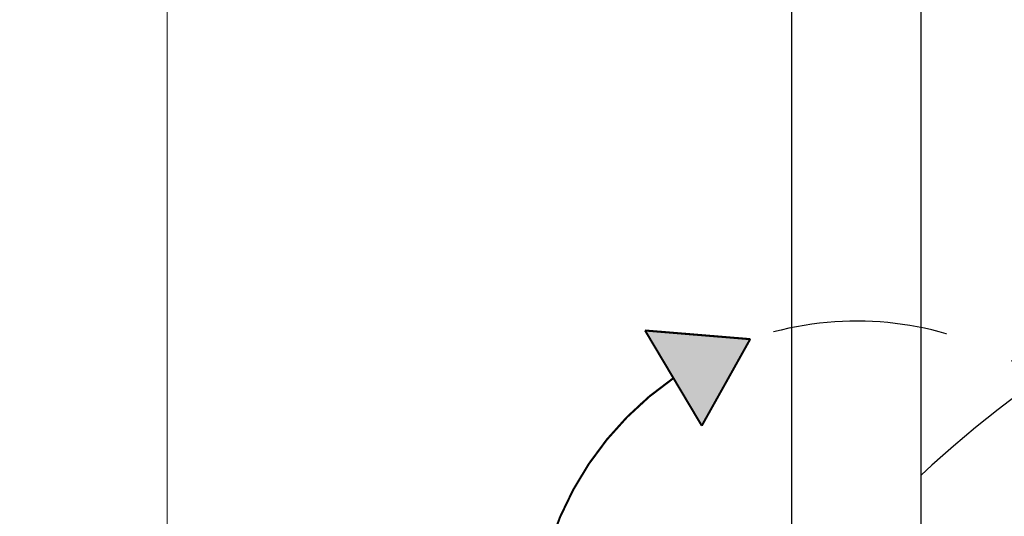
# Model space of a CAD drawing. Extents: x -559 to 8072, y -785 to 867.
# Tile 25 of 27: x 7724 to 7891, y -303 to -218. Entities that reach past the tile are written whole.
import ezdxf

# ---------------------------------------------------------------- set-up
doc = ezdxf.new("R2010")
doc.units = 0
doc.header["$LTSCALE"] = 2
doc.header["$MEASUREMENT"] = 0
doc.linetypes.add('ACAD_ISO10W100', pattern=[18, 12, -3, 0, -3])
doc.layers.get('DEFPOINTS').update_dxf_attribs({"linetype": 'CONTINUOUS'})
doc.layers.add('02___PRT_ALL_AXES', color=7, linetype='CONTINUOUS')
doc.layers.add('OGGETTO', color=7, linetype='CONTINUOUS', lineweight=25)
doc.styles.add('ISO', font='tahoma.ttf')
doc.dimstyles.new('ISO-25', dxfattribs={"dimtxt": 20, "dimasz": 4, "dimexe": 1, "dimexo": 1.5, "dimgap": 1.5, "dimtad": 1, "dimdec": 0, "dimtxsty": 'ISO', "dimcen": 2.5, "dimclrd": 7, "dimclre": 7, "dimclrt": 7, "dimadec": 0, "dimazin": 0, "dimtfac": 1, "dimtdec": 0, "dimtmove": 0, "dimatfit": 3, "dimfxl": 1, "dimlwd": 13, "dimarcsym": 0})

# ---------------------------------------------------------------- blocks, each defined once
blk = doc.blocks.new('*D36')
at = {"layer": 'DEFPOINTS', "color": 0, "transparency": 16777216}
for p in [(7786.26, -94.67), (7749.23, -743.87), (7818.34, -743.87)]:
    blk.add_point(p, dxfattribs=at)
at = {"layer": 'OGGETTO', "color": 7, "lineweight": -2, "transparency": 16777216}
for p, q in [((7784.76, -94.67), (7748.23, -94.67)), ((7816.84, -743.87), (7748.23, -743.87))]:
    blk.add_line(p, q, dxfattribs=at)
at = {"layer": 'OGGETTO', "color": 7, "lineweight": 13, "transparency": 16777216}
blk.add_line((7749.23, -98.67), (7749.23, -739.87), dxfattribs=at)
at = {"layer": 'OGGETTO', "color": 7, "transparency": 16777216}
for points in [[(7748.56, -98.67), (7749.9, -98.67), (7749.23, -94.67)], [(7748.56, -739.87), (7749.9, -739.87), (7749.23, -743.87)]]:
    blk.add_solid(points, dxfattribs=at)
at = {"layer": 'OGGETTO', "color": 7, "transparency": 16777216, "insert": (7737.32, -419.27), "char_height": 20, "attachment_point": 5, "rotation": 90, "style": 'ISO'}
blk.add_mtext('650', dxfattribs=at)

msp = doc.modelspace()

# ---------------------------------------------------------------- hatches: boundary and pattern name
at = {"layer": '02___PRT_ALL_AXES', "linetype": 'Continuous'}
msp.add_hatch(color=7, dxfattribs=at).paths.add_polyline_path([(7848.27, -272.62), (7830.42, -271.15), (7840.05, -287.34)])

# ---------------------------------------------------------------- linework, layer by layer
at = {"layer": '02___PRT_ALL_AXES', "color": 7, "linetype": 'Continuous'}
for p, q in [((7877.34, -308.78), (7877.34, -114.27)), ((7855.34, -308.78), (7855.34, -120.87)), ((7830.42, -271.15), (7848.27, -272.62)), ((7830.42, -271.15), (7848.27, -272.62)), ((7840.05, -287.34), (7830.42, -271.15)), ((7840.05, -287.34), (7830.42, -271.15)), ((7848.27, -272.62), (7840.05, -287.34)), ((7848.27, -272.62), (7840.05, -287.34))]:
    msp.add_line(p, q, dxfattribs=at)
at = {"layer": '02___PRT_ALL_AXES', "color": 7, "linetype": 'Continuous', "const_width": 0.35}
for points in [[(7848.27, -272.62), (7830.42, -271.15)], [(7830.42, -271.15), (7840.05, -287.34)], [(7840.05, -287.34), (7848.27, -272.62)]]:
    msp.add_lwpolyline(points, dxfattribs=at)
msp.add_lwpolyline([(7835.23, -279.25, 0.264582), (7811.75, -328.01)], format="xyb", dxfattribs=at)
at = {"layer": '02___PRT_ALL_AXES', "color": 7, "linetype": 'Continuous'}
msp.add_arc((8008.82, -436.34), 192.5, 86.8111, 133.0805, dxfattribs=at)
at = {"layer": 'OGGETTO', "linetype": 'ACAD_ISO10W100', "ltscale": 2}
for start, end in [(207.327, 104.9457), (124.6409, 183.9202)]:
    msp.add_arc((7866.34, -324.27), 54.72, start, end, dxfattribs=at)

# ---------------------------------------------------------------- dimensions: what is measured, and where the dimension line sits
at = {"layer": 'OGGETTO'}
dim = msp.add_linear_dim(base=(7749.23, -743.87), p1=(7786.26, -94.67), p2=(7818.34, -743.87), angle=90, text='650', dimstyle='ISO-25', dxfattribs=at)
dim.commit()
dim.dimension.update_dxf_attribs({"geometry": '*D36', "text_midpoint": (7737.32, -419.27)})

doc.saveas('drawing.dxf')
